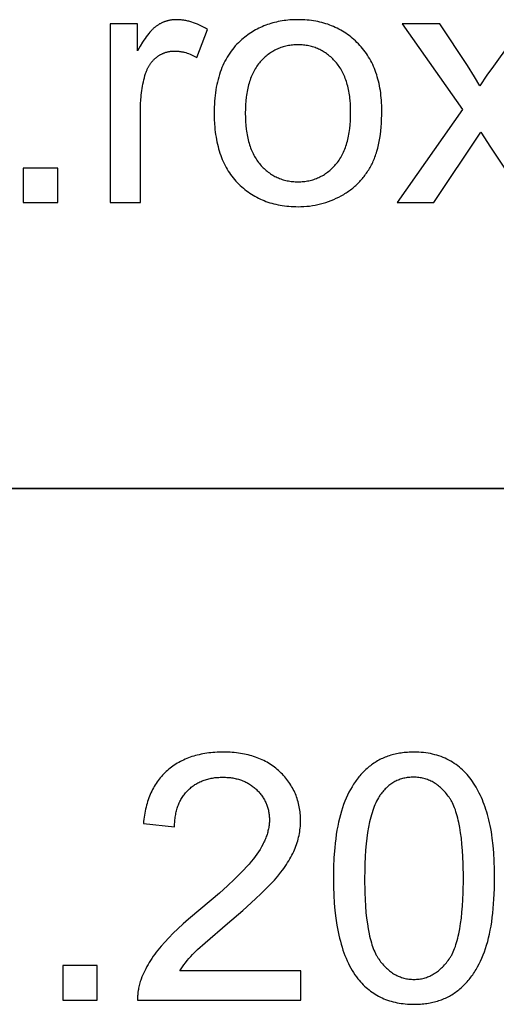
# Model space of a CAD drawing. Header units: millimetres. Extents: x -7950 to -6950, y 4408 to 5408.
# Tile 35 of 111: x -7120 to -7110, y 4429 to 4450. Entities that reach past the tile are written whole.
import ezdxf

# ---------------------------------------------------------------- set-up
doc = ezdxf.new("R2010")
doc.units = ezdxf.units.MM
doc.layers.add('SHOW Mini_Barndoor 002', color=7, linetype='Continuous', true_color=0x000000)

msp = doc.modelspace()

# ---------------------------------------------------------------- linework, layer by layer
at = {"layer": 'SHOW Mini_Barndoor 002'}
for points in [[(-7117.552, 4450.279), (-7118.139, 4450.279)], [(-7118.139, 4450.279), (-7118.139, 4446.427)], [(-7116.047, 4450.155), (-7116.089, 4450.181), (-7116.132, 4450.205), (-7116.174, 4450.227), (-7116.216, 4450.247), (-7116.259, 4450.266), (-7116.301, 4450.283), (-7116.343, 4450.299), (-7116.385, 4450.313), (-7116.406, 4450.319), (-7116.427, 4450.325), (-7116.448, 4450.331), (-7116.469, 4450.336), (-7116.489, 4450.341), (-7116.51, 4450.345), (-7116.531, 4450.349), (-7116.552, 4450.352), (-7116.573, 4450.356), (-7116.593, 4450.358), (-7116.614, 4450.36), (-7116.635, 4450.362), (-7116.656, 4450.364), (-7116.676, 4450.365), (-7116.697, 4450.365), (-7116.718, 4450.366), (-7116.732, 4450.365), (-7116.746, 4450.365), (-7116.76, 4450.364), (-7116.774, 4450.364), (-7116.788, 4450.362), (-7116.802, 4450.361), (-7116.816, 4450.359), (-7116.829, 4450.357), (-7116.843, 4450.355), (-7116.857, 4450.353), (-7116.87, 4450.35), (-7116.884, 4450.347), (-7116.897, 4450.344), (-7116.91, 4450.341), (-7116.923, 4450.337), (-7116.937, 4450.333), (-7116.95, 4450.329), (-7116.963, 4450.324), (-7116.975, 4450.32), (-7116.988, 4450.315), (-7117.001, 4450.309), (-7117.014, 4450.304), (-7117.026, 4450.298), (-7117.039, 4450.292), (-7117.051, 4450.286), (-7117.064, 4450.279), (-7117.076, 4450.273), (-7117.088, 4450.266), (-7117.1, 4450.258), (-7117.112, 4450.251), (-7117.124, 4450.243), (-7117.136, 4450.235), (-7117.148, 4450.227), (-7117.16, 4450.218), (-7117.172, 4450.208), (-7117.185, 4450.198), (-7117.197, 4450.187), (-7117.209, 4450.176), (-7117.221, 4450.165), (-7117.234, 4450.152), (-7117.246, 4450.14), (-7117.259, 4450.126), (-7117.284, 4450.098), (-7117.31, 4450.067), (-7117.335, 4450.035), (-7117.362, 4450), (-7117.388, 4449.963), (-7117.415, 4449.924), (-7117.441, 4449.882), (-7117.496, 4449.793), (-7117.552, 4449.695)], [(-7117.552, 4449.695), (-7117.552, 4450.279)], [(-7111.042, 4450.279), (-7111.858, 4450.279)], [(-7111.858, 4450.279), (-7110.556, 4448.429)], [(-7110.451, 4449.376), (-7111.042, 4450.279)], [(-7109.24, 4450.279), (-7109.889, 4449.368)], [(-7116.272, 4449.55), (-7116.047, 4450.155)], [(-7117.486, 4448.444), (-7117.485, 4448.546), (-7117.48, 4448.646), (-7117.476, 4448.696), (-7117.471, 4448.744), (-7117.466, 4448.793), (-7117.459, 4448.841), (-7117.452, 4448.888), (-7117.444, 4448.935), (-7117.435, 4448.981), (-7117.425, 4449.027), (-7117.415, 4449.072), (-7117.403, 4449.117), (-7117.391, 4449.161), (-7117.378, 4449.205), (-7117.368, 4449.233), (-7117.358, 4449.261), (-7117.347, 4449.287), (-7117.341, 4449.3), (-7117.335, 4449.313), (-7117.329, 4449.326), (-7117.323, 4449.338), (-7117.316, 4449.35), (-7117.309, 4449.362), (-7117.303, 4449.374), (-7117.295, 4449.386), (-7117.288, 4449.397), (-7117.281, 4449.409), (-7117.273, 4449.42), (-7117.265, 4449.431), (-7117.257, 4449.441), (-7117.249, 4449.452), (-7117.24, 4449.462), (-7117.232, 4449.472), (-7117.223, 4449.482), (-7117.214, 4449.492), (-7117.205, 4449.501), (-7117.195, 4449.511), (-7117.185, 4449.52), (-7117.176, 4449.529), (-7117.166, 4449.537), (-7117.156, 4449.546), (-7117.145, 4449.554), (-7117.135, 4449.562), (-7117.124, 4449.57), (-7117.113, 4449.578), (-7117.102, 4449.585), (-7117.091, 4449.593), (-7117.08, 4449.599), (-7117.069, 4449.606), (-7117.058, 4449.613), (-7117.047, 4449.619), (-7117.035, 4449.625), (-7117.024, 4449.63), (-7117.012, 4449.636), (-7117.001, 4449.641), (-7116.989, 4449.646), (-7116.977, 4449.65), (-7116.965, 4449.655), (-7116.953, 4449.659), (-7116.941, 4449.663), (-7116.929, 4449.666), (-7116.917, 4449.67), (-7116.905, 4449.673), (-7116.892, 4449.676), (-7116.88, 4449.679), (-7116.867, 4449.681), (-7116.854, 4449.683), (-7116.842, 4449.685), (-7116.829, 4449.687), (-7116.816, 4449.688), (-7116.803, 4449.689), (-7116.79, 4449.69), (-7116.777, 4449.691), (-7116.764, 4449.691), (-7116.75, 4449.691), (-7116.735, 4449.691), (-7116.72, 4449.691), (-7116.705, 4449.69), (-7116.69, 4449.689), (-7116.675, 4449.688), (-7116.66, 4449.686), (-7116.646, 4449.684), (-7116.631, 4449.682), (-7116.616, 4449.68), (-7116.601, 4449.677), (-7116.586, 4449.674), (-7116.571, 4449.671), (-7116.556, 4449.668), (-7116.541, 4449.664), (-7116.511, 4449.656), (-7116.481, 4449.646), (-7116.451, 4449.636), (-7116.421, 4449.624), (-7116.391, 4449.612), (-7116.361, 4449.598), (-7116.331, 4449.583), (-7116.301, 4449.567), (-7116.272, 4449.55)], [(-7110.183, 4448.944), (-7110.301, 4449.139), (-7110.451, 4449.376)], [(-7109.889, 4449.368), (-7110.03, 4449.17), (-7110.183, 4448.944)], [(-7117.486, 4446.427), (-7117.486, 4448.444)], [(-7110.556, 4448.429), (-7111.963, 4446.427)], [(-7111.173, 4446.427), (-7110.161, 4447.947)], [(-7110.161, 4447.947), (-7109.951, 4447.624)], [(-7109.951, 4447.624), (-7109.16, 4446.427)], [(-7119.267, 4447.171), (-7120.01, 4447.171)], [(-7120.01, 4447.171), (-7120.01, 4446.427)], [(-7119.267, 4446.427), (-7119.267, 4447.171)], [(-7120.01, 4446.427), (-7119.267, 4446.427)], [(-7118.139, 4446.427), (-7117.486, 4446.427)], [(-7111.963, 4446.427), (-7111.173, 4446.427)], [(-7116.642, 4429.888), (-7116.614, 4429.933), (-7116.584, 4429.977), (-7116.552, 4430.021), (-7116.519, 4430.065), (-7116.483, 4430.11), (-7116.446, 4430.154), (-7116.407, 4430.198), (-7116.366, 4430.242), (-7116.344, 4430.265), (-7116.318, 4430.291), (-7116.257, 4430.349), (-7116.094, 4430.497), (-7115.612, 4430.911), (-7115.285, 4431.192), (-7115.009, 4431.442), (-7114.889, 4431.555), (-7114.782, 4431.66), (-7114.688, 4431.757), (-7114.606, 4431.846), (-7114.533, 4431.931), (-7114.465, 4432.015), (-7114.433, 4432.056), (-7114.403, 4432.097), (-7114.374, 4432.138), (-7114.346, 4432.179), (-7114.32, 4432.22), (-7114.295, 4432.26), (-7114.271, 4432.3), (-7114.248, 4432.339), (-7114.227, 4432.379), (-7114.208, 4432.418), (-7114.189, 4432.457), (-7114.172, 4432.496), (-7114.157, 4432.534), (-7114.142, 4432.573), (-7114.128, 4432.612), (-7114.115, 4432.65), (-7114.104, 4432.689), (-7114.093, 4432.728), (-7114.083, 4432.767), (-7114.074, 4432.807), (-7114.067, 4432.846), (-7114.06, 4432.885), (-7114.055, 4432.925), (-7114.05, 4432.964), (-7114.046, 4433.004), (-7114.044, 4433.043), (-7114.042, 4433.083), (-7114.042, 4433.123), (-7114.042, 4433.162), (-7114.044, 4433.201), (-7114.046, 4433.239), (-7114.049, 4433.277), (-7114.053, 4433.314), (-7114.058, 4433.351), (-7114.063, 4433.388), (-7114.07, 4433.424), (-7114.077, 4433.46), (-7114.085, 4433.495), (-7114.095, 4433.53), (-7114.105, 4433.565), (-7114.115, 4433.599), (-7114.127, 4433.633), (-7114.14, 4433.666), (-7114.153, 4433.7), (-7114.168, 4433.732), (-7114.183, 4433.764), (-7114.199, 4433.796), (-7114.216, 4433.828), (-7114.234, 4433.859), (-7114.253, 4433.89), (-7114.272, 4433.92), (-7114.293, 4433.95), (-7114.314, 4433.979), (-7114.336, 4434.008), (-7114.359, 4434.037), (-7114.383, 4434.065), (-7114.408, 4434.093), (-7114.434, 4434.121), (-7114.46, 4434.148), (-7114.488, 4434.175), (-7114.516, 4434.201), (-7114.545, 4434.226), (-7114.574, 4434.25), (-7114.604, 4434.274), (-7114.635, 4434.297), (-7114.666, 4434.319), (-7114.698, 4434.34), (-7114.731, 4434.36), (-7114.764, 4434.38), (-7114.798, 4434.398), (-7114.832, 4434.416), (-7114.867, 4434.433), (-7114.903, 4434.449), (-7114.939, 4434.465), (-7114.976, 4434.479), (-7115.014, 4434.493), (-7115.052, 4434.506), (-7115.091, 4434.518), (-7115.13, 4434.529), (-7115.17, 4434.539), (-7115.211, 4434.549), (-7115.252, 4434.557), (-7115.294, 4434.565), (-7115.337, 4434.572), (-7115.38, 4434.579), (-7115.423, 4434.584), (-7115.468, 4434.589), (-7115.513, 4434.592), (-7115.558, 4434.595), (-7115.605, 4434.597), (-7115.652, 4434.598), (-7115.699, 4434.599), (-7115.793, 4434.597), (-7115.839, 4434.595), (-7115.884, 4434.593), (-7115.928, 4434.589), (-7115.973, 4434.585), (-7116.016, 4434.58), (-7116.059, 4434.574), (-7116.101, 4434.568), (-7116.143, 4434.56), (-7116.184, 4434.552), (-7116.224, 4434.544), (-7116.264, 4434.534), (-7116.303, 4434.524), (-7116.342, 4434.512), (-7116.38, 4434.501), (-7116.417, 4434.488), (-7116.454, 4434.474), (-7116.491, 4434.46), (-7116.526, 4434.445), (-7116.561, 4434.429), (-7116.596, 4434.413), (-7116.629, 4434.396), (-7116.663, 4434.378), (-7116.695, 4434.359), (-7116.727, 4434.339), (-7116.759, 4434.319), (-7116.79, 4434.298), (-7116.82, 4434.276), (-7116.849, 4434.253), (-7116.878, 4434.23), (-7116.907, 4434.205), (-7116.934, 4434.18), (-7116.961, 4434.155), (-7116.988, 4434.129), (-7117.013, 4434.101), (-7117.038, 4434.074), (-7117.062, 4434.045), (-7117.085, 4434.016), (-7117.108, 4433.986), (-7117.13, 4433.956), (-7117.151, 4433.925), (-7117.171, 4433.893), (-7117.19, 4433.86), (-7117.209, 4433.827), (-7117.227, 4433.793), (-7117.245, 4433.758), (-7117.261, 4433.723), (-7117.277, 4433.687), (-7117.292, 4433.65), (-7117.307, 4433.612), (-7117.32, 4433.574), (-7117.333, 4433.535), (-7117.345, 4433.496), (-7117.356, 4433.455), (-7117.367, 4433.414), (-7117.377, 4433.373), (-7117.386, 4433.33), (-7117.395, 4433.287), (-7117.402, 4433.243), (-7117.409, 4433.199), (-7117.415, 4433.154), (-7117.421, 4433.108), (-7117.425, 4433.061)], [(-7116.754, 4432.992), (-7116.754, 4433.023), (-7116.753, 4433.054), (-7116.751, 4433.084), (-7116.749, 4433.114), (-7116.746, 4433.143), (-7116.743, 4433.172), (-7116.739, 4433.201), (-7116.735, 4433.229), (-7116.73, 4433.257), (-7116.725, 4433.284), (-7116.719, 4433.311), (-7116.712, 4433.337), (-7116.705, 4433.363), (-7116.698, 4433.389), (-7116.69, 4433.414), (-7116.681, 4433.438), (-7116.672, 4433.463), (-7116.662, 4433.487), (-7116.652, 4433.51), (-7116.641, 4433.533), (-7116.629, 4433.556), (-7116.617, 4433.578), (-7116.605, 4433.599), (-7116.592, 4433.621), (-7116.578, 4433.642), (-7116.564, 4433.662), (-7116.55, 4433.682), (-7116.534, 4433.702), (-7116.519, 4433.721), (-7116.502, 4433.739), (-7116.485, 4433.758), (-7116.468, 4433.776), (-7116.45, 4433.793), (-7116.432, 4433.81), (-7116.413, 4433.826), (-7116.394, 4433.842), (-7116.375, 4433.857), (-7116.355, 4433.872), (-7116.335, 4433.886), (-7116.315, 4433.899), (-7116.294, 4433.912), (-7116.273, 4433.925), (-7116.251, 4433.937), (-7116.229, 4433.948), (-7116.207, 4433.959), (-7116.184, 4433.969), (-7116.161, 4433.979), (-7116.138, 4433.988), (-7116.114, 4433.996), (-7116.09, 4434.004), (-7116.066, 4434.012), (-7116.041, 4434.019), (-7116.015, 4434.025), (-7115.99, 4434.031), (-7115.964, 4434.036), (-7115.938, 4434.041), (-7115.911, 4434.045), (-7115.884, 4434.049), (-7115.856, 4434.052), (-7115.829, 4434.054), (-7115.8, 4434.056), (-7115.772, 4434.057), (-7115.743, 4434.058), (-7115.714, 4434.059), (-7115.686, 4434.058), (-7115.659, 4434.058), (-7115.632, 4434.056), (-7115.605, 4434.054), (-7115.578, 4434.052), (-7115.552, 4434.049), (-7115.527, 4434.046), (-7115.501, 4434.042), (-7115.476, 4434.037), (-7115.451, 4434.033), (-7115.427, 4434.027), (-7115.403, 4434.021), (-7115.379, 4434.015), (-7115.356, 4434.008), (-7115.333, 4434), (-7115.31, 4433.992), (-7115.287, 4433.983), (-7115.265, 4433.974), (-7115.243, 4433.965), (-7115.222, 4433.954), (-7115.201, 4433.944), (-7115.18, 4433.933), (-7115.16, 4433.921), (-7115.139, 4433.909), (-7115.12, 4433.896), (-7115.1, 4433.883), (-7115.081, 4433.869), (-7115.062, 4433.854), (-7115.044, 4433.84), (-7115.026, 4433.824), (-7115.008, 4433.808), (-7114.99, 4433.792), (-7114.973, 4433.775), (-7114.957, 4433.758), (-7114.941, 4433.741), (-7114.925, 4433.723), (-7114.91, 4433.706), (-7114.896, 4433.688), (-7114.882, 4433.67), (-7114.869, 4433.651), (-7114.856, 4433.632), (-7114.844, 4433.614), (-7114.832, 4433.594), (-7114.821, 4433.575), (-7114.811, 4433.555), (-7114.801, 4433.536), (-7114.791, 4433.515), (-7114.782, 4433.495), (-7114.774, 4433.475), (-7114.766, 4433.454), (-7114.759, 4433.433), (-7114.752, 4433.411), (-7114.746, 4433.39), (-7114.74, 4433.368), (-7114.735, 4433.346), (-7114.73, 4433.324), (-7114.726, 4433.301), (-7114.723, 4433.279), (-7114.72, 4433.256), (-7114.717, 4433.233), (-7114.715, 4433.209), (-7114.714, 4433.185), (-7114.713, 4433.162), (-7114.713, 4433.137), (-7114.713, 4433.114), (-7114.714, 4433.091), (-7114.715, 4433.068), (-7114.718, 4433.044), (-7114.72, 4433.021), (-7114.723, 4432.997), (-7114.727, 4432.973), (-7114.732, 4432.95), (-7114.737, 4432.926), (-7114.743, 4432.902), (-7114.749, 4432.878), (-7114.756, 4432.854), (-7114.763, 4432.829), (-7114.771, 4432.805), (-7114.78, 4432.781), (-7114.789, 4432.756), (-7114.799, 4432.732), (-7114.809, 4432.707), (-7114.82, 4432.682), (-7114.832, 4432.657), (-7114.844, 4432.632), (-7114.857, 4432.607), (-7114.884, 4432.557), (-7114.914, 4432.506), (-7114.946, 4432.455), (-7114.98, 4432.404), (-7115.017, 4432.352), (-7115.058, 4432.299), (-7115.102, 4432.244), (-7115.151, 4432.186), (-7115.205, 4432.126), (-7115.263, 4432.064), (-7115.325, 4431.999), (-7115.463, 4431.863), (-7115.618, 4431.718), (-7115.79, 4431.563), (-7116.189, 4431.226), (-7116.452, 4431.005), (-7116.571, 4430.899), (-7116.681, 4430.797), (-7116.784, 4430.698), (-7116.879, 4430.602), (-7116.965, 4430.51), (-7117.043, 4430.421), (-7117.079, 4430.378), (-7117.114, 4430.334), (-7117.148, 4430.29), (-7117.18, 4430.246), (-7117.212, 4430.203), (-7117.242, 4430.159), (-7117.27, 4430.115), (-7117.298, 4430.07), (-7117.324, 4430.026), (-7117.349, 4429.982), (-7117.373, 4429.937), (-7117.395, 4429.893), (-7117.416, 4429.848), (-7117.436, 4429.804), (-7117.455, 4429.759), (-7117.472, 4429.714), (-7117.483, 4429.687), (-7117.492, 4429.659), (-7117.501, 4429.632), (-7117.509, 4429.604), (-7117.516, 4429.576), (-7117.522, 4429.548), (-7117.528, 4429.52), (-7117.533, 4429.492), (-7117.538, 4429.464), (-7117.541, 4429.435), (-7117.544, 4429.406), (-7117.547, 4429.377), (-7117.548, 4429.349), (-7117.549, 4429.319), (-7117.549, 4429.29), (-7117.549, 4429.261)], [(-7117.425, 4433.061), (-7116.754, 4432.992)], [(-7118.419, 4430.004), (-7119.162, 4430.004)], [(-7119.162, 4430.004), (-7119.162, 4429.261)], [(-7118.419, 4429.261), (-7118.419, 4430.004)], [(-7114.035, 4429.888), (-7116.642, 4429.888)], [(-7114.035, 4429.261), (-7114.035, 4429.888)], [(-7119.162, 4429.261), (-7118.419, 4429.261)], [(-7117.549, 4429.261), (-7114.035, 4429.261)]]:
    msp.add_lwpolyline(points, dxfattribs=at)
for points in [[(-7115.902, 4448.353), (-7115.9, 4448.233), (-7115.894, 4448.116), (-7115.889, 4448.059), (-7115.884, 4448.003), (-7115.878, 4447.948), (-7115.87, 4447.894), (-7115.862, 4447.84), (-7115.853, 4447.788), (-7115.843, 4447.736), (-7115.832, 4447.686), (-7115.819, 4447.636), (-7115.806, 4447.587), (-7115.792, 4447.539), (-7115.777, 4447.492), (-7115.761, 4447.445), (-7115.744, 4447.4), (-7115.726, 4447.356), (-7115.707, 4447.312), (-7115.687, 4447.269), (-7115.666, 4447.228), (-7115.644, 4447.187), (-7115.621, 4447.147), (-7115.597, 4447.108), (-7115.572, 4447.069), (-7115.547, 4447.032), (-7115.52, 4446.996), (-7115.492, 4446.96), (-7115.463, 4446.925), (-7115.434, 4446.892), (-7115.403, 4446.859), (-7115.372, 4446.827), (-7115.339, 4446.796), (-7115.307, 4446.766), (-7115.273, 4446.737), (-7115.24, 4446.709), (-7115.205, 4446.683), (-7115.17, 4446.657), (-7115.134, 4446.632), (-7115.098, 4446.608), (-7115.061, 4446.585), (-7115.024, 4446.564), (-7114.985, 4446.543), (-7114.947, 4446.523), (-7114.907, 4446.504), (-7114.867, 4446.487), (-7114.827, 4446.47), (-7114.786, 4446.454), (-7114.744, 4446.44), (-7114.702, 4446.426), (-7114.659, 4446.413), (-7114.615, 4446.402), (-7114.571, 4446.391), (-7114.526, 4446.381), (-7114.481, 4446.373), (-7114.435, 4446.365), (-7114.388, 4446.358), (-7114.341, 4446.353), (-7114.293, 4446.348), (-7114.245, 4446.345), (-7114.196, 4446.342), (-7114.146, 4446.341), (-7114.096, 4446.34), (-7114.033, 4446.341), (-7113.971, 4446.344), (-7113.909, 4446.349), (-7113.848, 4446.355), (-7113.788, 4446.363), (-7113.729, 4446.373), (-7113.67, 4446.385), (-7113.611, 4446.399), (-7113.553, 4446.415), (-7113.496, 4446.432), (-7113.439, 4446.452), (-7113.383, 4446.473), (-7113.328, 4446.496), (-7113.273, 4446.521), (-7113.219, 4446.547), (-7113.165, 4446.576), (-7113.113, 4446.606), (-7113.087, 4446.622), (-7113.062, 4446.638), (-7113.037, 4446.654), (-7113.013, 4446.671), (-7112.989, 4446.688), (-7112.965, 4446.706), (-7112.942, 4446.724), (-7112.919, 4446.742), (-7112.897, 4446.761), (-7112.874, 4446.78), (-7112.853, 4446.799), (-7112.832, 4446.819), (-7112.811, 4446.839), (-7112.79, 4446.859), (-7112.77, 4446.88), (-7112.75, 4446.901), (-7112.731, 4446.923), (-7112.712, 4446.945), (-7112.694, 4446.967), (-7112.676, 4446.99), (-7112.658, 4447.013), (-7112.641, 4447.037), (-7112.624, 4447.06), (-7112.607, 4447.085), (-7112.591, 4447.109), (-7112.575, 4447.134), (-7112.56, 4447.16), (-7112.545, 4447.185), (-7112.53, 4447.211), (-7112.516, 4447.238), (-7112.503, 4447.265), (-7112.489, 4447.292), (-7112.476, 4447.32), (-7112.464, 4447.349), (-7112.452, 4447.379), (-7112.441, 4447.409), (-7112.429, 4447.439), (-7112.419, 4447.471), (-7112.409, 4447.503), (-7112.399, 4447.535), (-7112.38, 4447.602), (-7112.364, 4447.671), (-7112.349, 4447.743), (-7112.336, 4447.818), (-7112.325, 4447.894), (-7112.315, 4447.974), (-7112.307, 4448.055), (-7112.301, 4448.14), (-7112.297, 4448.226), (-7112.294, 4448.316), (-7112.293, 4448.407), (-7112.294, 4448.464), (-7112.295, 4448.52), (-7112.298, 4448.576), (-7112.301, 4448.631), (-7112.306, 4448.684), (-7112.311, 4448.737), (-7112.317, 4448.79), (-7112.325, 4448.841), (-7112.333, 4448.892), (-7112.343, 4448.942), (-7112.353, 4448.991), (-7112.364, 4449.04), (-7112.377, 4449.087), (-7112.39, 4449.134), (-7112.404, 4449.18), (-7112.419, 4449.226), (-7112.436, 4449.27), (-7112.453, 4449.314), (-7112.471, 4449.357), (-7112.49, 4449.399), (-7112.51, 4449.441), (-7112.532, 4449.481), (-7112.554, 4449.521), (-7112.577, 4449.56), (-7112.601, 4449.599), (-7112.626, 4449.636), (-7112.652, 4449.673), (-7112.679, 4449.709), (-7112.707, 4449.744), (-7112.736, 4449.779), (-7112.766, 4449.812), (-7112.797, 4449.845), (-7112.829, 4449.877), (-7112.862, 4449.908), (-7112.894, 4449.938), (-7112.928, 4449.967), (-7112.962, 4449.995), (-7112.997, 4450.022), (-7113.032, 4450.048), (-7113.068, 4450.073), (-7113.104, 4450.097), (-7113.141, 4450.12), (-7113.178, 4450.142), (-7113.216, 4450.162), (-7113.255, 4450.182), (-7113.294, 4450.201), (-7113.334, 4450.219), (-7113.374, 4450.236), (-7113.415, 4450.251), (-7113.456, 4450.266), (-7113.498, 4450.28), (-7113.541, 4450.292), (-7113.584, 4450.304), (-7113.628, 4450.315), (-7113.672, 4450.324), (-7113.717, 4450.333), (-7113.762, 4450.341), (-7113.808, 4450.347), (-7113.855, 4450.353), (-7113.902, 4450.357), (-7113.949, 4450.361), (-7113.998, 4450.364), (-7114.046, 4450.365), (-7114.096, 4450.366), (-7114.14, 4450.365), (-7114.184, 4450.364), (-7114.228, 4450.362), (-7114.271, 4450.359), (-7114.314, 4450.355), (-7114.356, 4450.351), (-7114.398, 4450.345), (-7114.439, 4450.339), (-7114.48, 4450.332), (-7114.521, 4450.324), (-7114.561, 4450.315), (-7114.601, 4450.305), (-7114.64, 4450.295), (-7114.679, 4450.284), (-7114.718, 4450.272), (-7114.756, 4450.259), (-7114.793, 4450.245), (-7114.831, 4450.23), (-7114.867, 4450.215), (-7114.904, 4450.198), (-7114.94, 4450.181), (-7114.975, 4450.163), (-7115.01, 4450.145), (-7115.045, 4450.125), (-7115.079, 4450.104), (-7115.113, 4450.083), (-7115.146, 4450.061), (-7115.179, 4450.038), (-7115.212, 4450.014), (-7115.244, 4449.99), (-7115.276, 4449.964), (-7115.307, 4449.938), (-7115.343, 4449.905), (-7115.379, 4449.871), (-7115.413, 4449.836), (-7115.446, 4449.8), (-7115.478, 4449.763), (-7115.509, 4449.725), (-7115.539, 4449.686), (-7115.567, 4449.646), (-7115.594, 4449.604), (-7115.621, 4449.562), (-7115.645, 4449.518), (-7115.669, 4449.473), (-7115.692, 4449.428), (-7115.713, 4449.381), (-7115.734, 4449.333), (-7115.753, 4449.284), (-7115.771, 4449.234), (-7115.788, 4449.183), (-7115.803, 4449.131), (-7115.818, 4449.077), (-7115.831, 4449.023), (-7115.844, 4448.967), (-7115.855, 4448.911), (-7115.864, 4448.853), (-7115.873, 4448.794), (-7115.881, 4448.735), (-7115.887, 4448.674), (-7115.892, 4448.612), (-7115.896, 4448.549), (-7115.899, 4448.484), (-7115.901, 4448.419)], [(-7115.231, 4448.353), (-7115.229, 4448.262), (-7115.226, 4448.174), (-7115.219, 4448.089), (-7115.211, 4448.006), (-7115.205, 4447.966), (-7115.199, 4447.927), (-7115.193, 4447.888), (-7115.185, 4447.85), (-7115.177, 4447.813), (-7115.169, 4447.777), (-7115.16, 4447.741), (-7115.15, 4447.706), (-7115.14, 4447.672), (-7115.129, 4447.638), (-7115.117, 4447.605), (-7115.105, 4447.573), (-7115.092, 4447.542), (-7115.078, 4447.511), (-7115.064, 4447.482), (-7115.049, 4447.452), (-7115.034, 4447.424), (-7115.018, 4447.396), (-7115.001, 4447.369), (-7114.984, 4447.343), (-7114.966, 4447.317), (-7114.947, 4447.293), (-7114.928, 4447.268), (-7114.908, 4447.245), (-7114.888, 4447.222), (-7114.867, 4447.2), (-7114.846, 4447.179), (-7114.825, 4447.159), (-7114.803, 4447.139), (-7114.781, 4447.12), (-7114.759, 4447.102), (-7114.736, 4447.084), (-7114.713, 4447.067), (-7114.69, 4447.051), (-7114.666, 4447.035), (-7114.642, 4447.021), (-7114.618, 4447.007), (-7114.594, 4446.993), (-7114.569, 4446.981), (-7114.544, 4446.969), (-7114.518, 4446.958), (-7114.492, 4446.947), (-7114.466, 4446.938), (-7114.439, 4446.929), (-7114.413, 4446.92), (-7114.385, 4446.913), (-7114.358, 4446.906), (-7114.33, 4446.9), (-7114.302, 4446.895), (-7114.273, 4446.89), (-7114.245, 4446.886), (-7114.215, 4446.883), (-7114.186, 4446.88), (-7114.156, 4446.878), (-7114.126, 4446.877), (-7114.096, 4446.877), (-7114.065, 4446.877), (-7114.036, 4446.878), (-7114.006, 4446.88), (-7113.977, 4446.883), (-7113.948, 4446.886), (-7113.919, 4446.89), (-7113.891, 4446.895), (-7113.863, 4446.9), (-7113.835, 4446.906), (-7113.808, 4446.913), (-7113.781, 4446.921), (-7113.754, 4446.929), (-7113.728, 4446.938), (-7113.702, 4446.948), (-7113.676, 4446.958), (-7113.651, 4446.969), (-7113.625, 4446.981), (-7113.601, 4446.994), (-7113.576, 4447.007), (-7113.552, 4447.021), (-7113.528, 4447.036), (-7113.505, 4447.052), (-7113.481, 4447.068), (-7113.459, 4447.085), (-7113.436, 4447.103), (-7113.414, 4447.121), (-7113.392, 4447.14), (-7113.37, 4447.16), (-7113.349, 4447.181), (-7113.328, 4447.202), (-7113.307, 4447.224), (-7113.287, 4447.247), (-7113.267, 4447.27), (-7113.248, 4447.295), (-7113.229, 4447.32), (-7113.211, 4447.345), (-7113.194, 4447.372), (-7113.177, 4447.399), (-7113.161, 4447.427), (-7113.146, 4447.456), (-7113.131, 4447.486), (-7113.117, 4447.516), (-7113.103, 4447.547), (-7113.09, 4447.579), (-7113.078, 4447.611), (-7113.066, 4447.645), (-7113.055, 4447.679), (-7113.045, 4447.714), (-7113.035, 4447.749), (-7113.026, 4447.786), (-7113.017, 4447.823), (-7113.01, 4447.861), (-7113.002, 4447.899), (-7112.996, 4447.939), (-7112.99, 4447.979), (-7112.984, 4448.02), (-7112.976, 4448.104), (-7112.969, 4448.191), (-7112.965, 4448.281), (-7112.964, 4448.375), (-7112.965, 4448.463), (-7112.969, 4448.548), (-7112.976, 4448.63), (-7112.98, 4448.671), (-7112.984, 4448.71), (-7112.99, 4448.749), (-7112.996, 4448.787), (-7113.003, 4448.825), (-7113.01, 4448.862), (-7113.018, 4448.898), (-7113.026, 4448.934), (-7113.036, 4448.968), (-7113.045, 4449.003), (-7113.056, 4449.036), (-7113.067, 4449.069), (-7113.079, 4449.101), (-7113.091, 4449.132), (-7113.104, 4449.163), (-7113.118, 4449.193), (-7113.132, 4449.223), (-7113.147, 4449.252), (-7113.162, 4449.28), (-7113.178, 4449.307), (-7113.195, 4449.334), (-7113.213, 4449.36), (-7113.231, 4449.385), (-7113.249, 4449.41), (-7113.269, 4449.434), (-7113.289, 4449.457), (-7113.309, 4449.48), (-7113.33, 4449.502), (-7113.351, 4449.523), (-7113.372, 4449.543), (-7113.394, 4449.563), (-7113.416, 4449.582), (-7113.438, 4449.601), (-7113.461, 4449.618), (-7113.484, 4449.635), (-7113.507, 4449.651), (-7113.531, 4449.667), (-7113.554, 4449.681), (-7113.579, 4449.696), (-7113.603, 4449.709), (-7113.628, 4449.721), (-7113.653, 4449.733), (-7113.678, 4449.744), (-7113.704, 4449.755), (-7113.73, 4449.765), (-7113.756, 4449.774), (-7113.783, 4449.782), (-7113.81, 4449.789), (-7113.837, 4449.796), (-7113.864, 4449.802), (-7113.892, 4449.808), (-7113.92, 4449.812), (-7113.949, 4449.816), (-7113.978, 4449.82), (-7114.007, 4449.822), (-7114.036, 4449.824), (-7114.066, 4449.825), (-7114.096, 4449.825), (-7114.126, 4449.825), (-7114.156, 4449.824), (-7114.186, 4449.822), (-7114.215, 4449.82), (-7114.245, 4449.816), (-7114.273, 4449.812), (-7114.302, 4449.808), (-7114.33, 4449.802), (-7114.358, 4449.796), (-7114.385, 4449.79), (-7114.413, 4449.782), (-7114.439, 4449.774), (-7114.466, 4449.765), (-7114.492, 4449.755), (-7114.518, 4449.745), (-7114.544, 4449.734), (-7114.569, 4449.722), (-7114.594, 4449.709), (-7114.618, 4449.696), (-7114.642, 4449.682), (-7114.666, 4449.668), (-7114.69, 4449.652), (-7114.713, 4449.636), (-7114.736, 4449.619), (-7114.759, 4449.602), (-7114.781, 4449.583), (-7114.803, 4449.565), (-7114.825, 4449.545), (-7114.846, 4449.524), (-7114.867, 4449.503), (-7114.888, 4449.482), (-7114.908, 4449.459), (-7114.928, 4449.436), (-7114.947, 4449.412), (-7114.966, 4449.387), (-7114.984, 4449.362), (-7115.001, 4449.335), (-7115.018, 4449.309), (-7115.034, 4449.281), (-7115.049, 4449.253), (-7115.064, 4449.223), (-7115.078, 4449.194), (-7115.092, 4449.163), (-7115.105, 4449.132), (-7115.117, 4449.1), (-7115.129, 4449.067), (-7115.14, 4449.034), (-7115.15, 4448.999), (-7115.16, 4448.964), (-7115.169, 4448.929), (-7115.177, 4448.892), (-7115.185, 4448.855), (-7115.193, 4448.817), (-7115.199, 4448.779), (-7115.205, 4448.74), (-7115.211, 4448.699), (-7115.219, 4448.617), (-7115.226, 4448.532), (-7115.229, 4448.444)], [(-7113.335, 4431.883), (-7113.333, 4431.699), (-7113.326, 4431.521), (-7113.316, 4431.35), (-7113.302, 4431.186), (-7113.283, 4431.028), (-7113.261, 4430.877), (-7113.248, 4430.803), (-7113.234, 4430.732), (-7113.219, 4430.662), (-7113.203, 4430.593), (-7113.186, 4430.527), (-7113.168, 4430.462), (-7113.149, 4430.398), (-7113.129, 4430.336), (-7113.108, 4430.276), (-7113.086, 4430.218), (-7113.063, 4430.161), (-7113.039, 4430.105), (-7113.014, 4430.052), (-7112.988, 4430), (-7112.96, 4429.949), (-7112.932, 4429.9), (-7112.903, 4429.853), (-7112.873, 4429.808), (-7112.841, 4429.764), (-7112.809, 4429.721), (-7112.781, 4429.687), (-7112.753, 4429.655), (-7112.724, 4429.623), (-7112.694, 4429.592), (-7112.664, 4429.563), (-7112.633, 4429.534), (-7112.601, 4429.507), (-7112.569, 4429.48), (-7112.536, 4429.455), (-7112.502, 4429.431), (-7112.468, 4429.407), (-7112.433, 4429.385), (-7112.398, 4429.364), (-7112.362, 4429.345), (-7112.325, 4429.326), (-7112.288, 4429.308), (-7112.25, 4429.291), (-7112.211, 4429.276), (-7112.171, 4429.261), (-7112.131, 4429.248), (-7112.091, 4429.235), (-7112.05, 4429.224), (-7112.008, 4429.214), (-7111.965, 4429.205), (-7111.922, 4429.196), (-7111.878, 4429.189), (-7111.833, 4429.184), (-7111.788, 4429.179), (-7111.743, 4429.175), (-7111.696, 4429.172), (-7111.649, 4429.171), (-7111.601, 4429.17), (-7111.529, 4429.171), (-7111.494, 4429.173), (-7111.458, 4429.175), (-7111.424, 4429.178), (-7111.389, 4429.181), (-7111.355, 4429.185), (-7111.322, 4429.19), (-7111.289, 4429.195), (-7111.256, 4429.201), (-7111.224, 4429.207), (-7111.192, 4429.214), (-7111.16, 4429.222), (-7111.129, 4429.23), (-7111.098, 4429.239), (-7111.068, 4429.249), (-7111.038, 4429.259), (-7111.008, 4429.269), (-7110.979, 4429.281), (-7110.95, 4429.293), (-7110.922, 4429.305), (-7110.894, 4429.318), (-7110.866, 4429.332), (-7110.839, 4429.347), (-7110.812, 4429.362), (-7110.785, 4429.377), (-7110.759, 4429.393), (-7110.734, 4429.41), (-7110.708, 4429.428), (-7110.683, 4429.446), (-7110.659, 4429.464), (-7110.635, 4429.484), (-7110.611, 4429.504), (-7110.588, 4429.524), (-7110.565, 4429.545), (-7110.542, 4429.566), (-7110.52, 4429.588), (-7110.498, 4429.611), (-7110.477, 4429.634), (-7110.455, 4429.657), (-7110.435, 4429.681), (-7110.414, 4429.705), (-7110.394, 4429.73), (-7110.375, 4429.756), (-7110.355, 4429.782), (-7110.336, 4429.808), (-7110.318, 4429.835), (-7110.3, 4429.863), (-7110.282, 4429.891), (-7110.265, 4429.919), (-7110.231, 4429.978), (-7110.199, 4430.039), (-7110.168, 4430.101), (-7110.139, 4430.166), (-7110.111, 4430.233), (-7110.085, 4430.301), (-7110.06, 4430.372), (-7110.037, 4430.446), (-7110.015, 4430.522), (-7109.995, 4430.6), (-7109.976, 4430.682), (-7109.959, 4430.767), (-7109.943, 4430.854), (-7109.929, 4430.944), (-7109.916, 4431.037), (-7109.905, 4431.133), (-7109.895, 4431.232), (-7109.88, 4431.437), (-7109.871, 4431.654), (-7109.868, 4431.883), (-7109.87, 4432.075), (-7109.875, 4432.258), (-7109.885, 4432.43), (-7109.898, 4432.592), (-7109.915, 4432.744), (-7109.924, 4432.816), (-7109.935, 4432.886), (-7109.947, 4432.953), (-7109.959, 4433.018), (-7109.973, 4433.08), (-7109.987, 4433.139), (-7110.019, 4433.254), (-7110.036, 4433.309), (-7110.053, 4433.363), (-7110.071, 4433.417), (-7110.09, 4433.469), (-7110.11, 4433.52), (-7110.13, 4433.57), (-7110.151, 4433.619), (-7110.172, 4433.666), (-7110.195, 4433.713), (-7110.218, 4433.759), (-7110.242, 4433.803), (-7110.266, 4433.846), (-7110.292, 4433.889), (-7110.317, 4433.93), (-7110.344, 4433.97), (-7110.372, 4434.009), (-7110.4, 4434.046), (-7110.43, 4434.083), (-7110.46, 4434.118), (-7110.491, 4434.152), (-7110.523, 4434.185), (-7110.556, 4434.216), (-7110.59, 4434.247), (-7110.624, 4434.276), (-7110.66, 4434.304), (-7110.696, 4434.331), (-7110.734, 4434.357), (-7110.772, 4434.381), (-7110.811, 4434.405), (-7110.851, 4434.427), (-7110.891, 4434.447), (-7110.933, 4434.467), (-7110.975, 4434.485), (-7111.019, 4434.502), (-7111.063, 4434.517), (-7111.107, 4434.532), (-7111.153, 4434.544), (-7111.2, 4434.556), (-7111.247, 4434.566), (-7111.295, 4434.575), (-7111.344, 4434.582), (-7111.394, 4434.588), (-7111.444, 4434.593), (-7111.496, 4434.596), (-7111.548, 4434.598), (-7111.601, 4434.599), (-7111.673, 4434.598), (-7111.708, 4434.596), (-7111.743, 4434.594), (-7111.778, 4434.591), (-7111.812, 4434.588), (-7111.846, 4434.584), (-7111.879, 4434.579), (-7111.912, 4434.574), (-7111.945, 4434.568), (-7111.977, 4434.562), (-7112.009, 4434.555), (-7112.04, 4434.547), (-7112.071, 4434.539), (-7112.102, 4434.53), (-7112.132, 4434.521), (-7112.162, 4434.511), (-7112.191, 4434.5), (-7112.221, 4434.489), (-7112.249, 4434.477), (-7112.278, 4434.465), (-7112.306, 4434.451), (-7112.333, 4434.438), (-7112.36, 4434.423), (-7112.387, 4434.409), (-7112.414, 4434.393), (-7112.44, 4434.377), (-7112.465, 4434.36), (-7112.491, 4434.343), (-7112.515, 4434.325), (-7112.54, 4434.306), (-7112.564, 4434.287), (-7112.588, 4434.267), (-7112.611, 4434.247), (-7112.634, 4434.226), (-7112.657, 4434.205), (-7112.679, 4434.183), (-7112.701, 4434.161), (-7112.722, 4434.138), (-7112.744, 4434.115), (-7112.764, 4434.091), (-7112.785, 4434.066), (-7112.805, 4434.042), (-7112.825, 4434.016), (-7112.844, 4433.99), (-7112.863, 4433.964), (-7112.881, 4433.937), (-7112.9, 4433.909), (-7112.917, 4433.881), (-7112.935, 4433.853), (-7112.969, 4433.794), (-7113.001, 4433.734), (-7113.032, 4433.671), (-7113.061, 4433.607), (-7113.089, 4433.54), (-7113.116, 4433.471), (-7113.141, 4433.4), (-7113.164, 4433.327), (-7113.186, 4433.251), (-7113.207, 4433.172), (-7113.226, 4433.09), (-7113.243, 4433.005), (-7113.259, 4432.917), (-7113.273, 4432.827), (-7113.286, 4432.734), (-7113.298, 4432.637), (-7113.307, 4432.538), (-7113.323, 4432.331), (-7113.332, 4432.113)], [(-7112.664, 4431.883), (-7112.659, 4431.569), (-7112.653, 4431.423), (-7112.645, 4431.283), (-7112.634, 4431.15), (-7112.621, 4431.024), (-7112.605, 4430.905), (-7112.587, 4430.792), (-7112.567, 4430.687), (-7112.556, 4430.637), (-7112.544, 4430.588), (-7112.532, 4430.542), (-7112.519, 4430.497), (-7112.506, 4430.453), (-7112.491, 4430.412), (-7112.477, 4430.372), (-7112.462, 4430.333), (-7112.446, 4430.297), (-7112.429, 4430.262), (-7112.421, 4430.245), (-7112.412, 4430.229), (-7112.403, 4430.213), (-7112.394, 4430.198), (-7112.385, 4430.183), (-7112.376, 4430.168), (-7112.367, 4430.154), (-7112.357, 4430.14), (-7112.338, 4430.114), (-7112.319, 4430.088), (-7112.299, 4430.063), (-7112.279, 4430.039), (-7112.258, 4430.015), (-7112.237, 4429.993), (-7112.216, 4429.971), (-7112.195, 4429.951), (-7112.174, 4429.931), (-7112.152, 4429.912), (-7112.13, 4429.893), (-7112.107, 4429.876), (-7112.085, 4429.86), (-7112.062, 4429.844), (-7112.039, 4429.829), (-7112.015, 4429.815), (-7111.991, 4429.802), (-7111.967, 4429.79), (-7111.943, 4429.778), (-7111.918, 4429.768), (-7111.893, 4429.758), (-7111.868, 4429.749), (-7111.843, 4429.741), (-7111.817, 4429.734), (-7111.791, 4429.728), (-7111.765, 4429.722), (-7111.738, 4429.717), (-7111.711, 4429.714), (-7111.684, 4429.711), (-7111.657, 4429.709), (-7111.629, 4429.707), (-7111.601, 4429.707), (-7111.573, 4429.707), (-7111.546, 4429.709), (-7111.518, 4429.711), (-7111.491, 4429.714), (-7111.464, 4429.717), (-7111.438, 4429.722), (-7111.411, 4429.728), (-7111.385, 4429.734), (-7111.36, 4429.741), (-7111.334, 4429.749), (-7111.309, 4429.758), (-7111.284, 4429.768), (-7111.26, 4429.779), (-7111.235, 4429.79), (-7111.211, 4429.802), (-7111.187, 4429.816), (-7111.164, 4429.83), (-7111.141, 4429.845), (-7111.118, 4429.86), (-7111.095, 4429.877), (-7111.073, 4429.894), (-7111.051, 4429.913), (-7111.029, 4429.932), (-7111.007, 4429.952), (-7110.986, 4429.972), (-7110.965, 4429.994), (-7110.944, 4430.017), (-7110.924, 4430.04), (-7110.904, 4430.064), (-7110.884, 4430.089), (-7110.864, 4430.115), (-7110.845, 4430.142), (-7110.836, 4430.156), (-7110.826, 4430.17), (-7110.817, 4430.185), (-7110.808, 4430.2), (-7110.799, 4430.215), (-7110.79, 4430.231), (-7110.782, 4430.248), (-7110.773, 4430.264), (-7110.757, 4430.299), (-7110.741, 4430.336), (-7110.726, 4430.374), (-7110.711, 4430.414), (-7110.697, 4430.456), (-7110.684, 4430.499), (-7110.671, 4430.544), (-7110.658, 4430.591), (-7110.647, 4430.639), (-7110.636, 4430.689), (-7110.615, 4430.795), (-7110.597, 4430.907), (-7110.582, 4431.026), (-7110.569, 4431.152), (-7110.558, 4431.284), (-7110.549, 4431.424), (-7110.543, 4431.57), (-7110.539, 4431.883), (-7110.543, 4432.197), (-7110.549, 4432.344), (-7110.558, 4432.484), (-7110.569, 4432.617), (-7110.582, 4432.743), (-7110.597, 4432.863), (-7110.615, 4432.975), (-7110.636, 4433.081), (-7110.647, 4433.131), (-7110.658, 4433.179), (-7110.671, 4433.226), (-7110.684, 4433.271), (-7110.697, 4433.315), (-7110.711, 4433.356), (-7110.726, 4433.396), (-7110.741, 4433.434), (-7110.757, 4433.471), (-7110.773, 4433.505), (-7110.782, 4433.522), (-7110.79, 4433.538), (-7110.799, 4433.554), (-7110.808, 4433.57), (-7110.817, 4433.585), (-7110.826, 4433.599), (-7110.836, 4433.613), (-7110.845, 4433.627), (-7110.864, 4433.654), (-7110.884, 4433.679), (-7110.904, 4433.704), (-7110.924, 4433.728), (-7110.945, 4433.751), (-7110.965, 4433.774), (-7110.986, 4433.795), (-7111.008, 4433.816), (-7111.029, 4433.836), (-7111.051, 4433.855), (-7111.074, 4433.873), (-7111.096, 4433.89), (-7111.119, 4433.906), (-7111.142, 4433.922), (-7111.165, 4433.937), (-7111.189, 4433.951), (-7111.213, 4433.964), (-7111.238, 4433.976), (-7111.262, 4433.987), (-7111.287, 4433.998), (-7111.312, 4434.008), (-7111.338, 4434.016), (-7111.363, 4434.024), (-7111.389, 4434.032), (-7111.416, 4434.038), (-7111.442, 4434.043), (-7111.469, 4434.048), (-7111.497, 4434.052), (-7111.524, 4434.055), (-7111.552, 4434.057), (-7111.58, 4434.058), (-7111.609, 4434.059), (-7111.636, 4434.058), (-7111.664, 4434.057), (-7111.691, 4434.055), (-7111.718, 4434.053), (-7111.745, 4434.049), (-7111.771, 4434.045), (-7111.797, 4434.04), (-7111.822, 4434.035), (-7111.847, 4434.028), (-7111.872, 4434.021), (-7111.896, 4434.014), (-7111.92, 4434.005), (-7111.944, 4433.996), (-7111.967, 4433.986), (-7111.99, 4433.975), (-7112.013, 4433.963), (-7112.035, 4433.951), (-7112.057, 4433.938), (-7112.079, 4433.924), (-7112.1, 4433.91), (-7112.121, 4433.895), (-7112.141, 4433.879), (-7112.161, 4433.862), (-7112.181, 4433.844), (-7112.2, 4433.826), (-7112.22, 4433.807), (-7112.238, 4433.787), (-7112.257, 4433.767), (-7112.275, 4433.746), (-7112.292, 4433.724), (-7112.31, 4433.701), (-7112.327, 4433.678), (-7112.337, 4433.662), (-7112.347, 4433.647), (-7112.357, 4433.63), (-7112.367, 4433.614), (-7112.387, 4433.579), (-7112.406, 4433.543), (-7112.424, 4433.506), (-7112.441, 4433.467), (-7112.458, 4433.426), (-7112.474, 4433.383), (-7112.49, 4433.339), (-7112.504, 4433.294), (-7112.519, 4433.246), (-7112.532, 4433.198), (-7112.545, 4433.147), (-7112.557, 4433.095), (-7112.579, 4432.986), (-7112.599, 4432.871), (-7112.616, 4432.749), (-7112.631, 4432.621), (-7112.643, 4432.486), (-7112.652, 4432.345), (-7112.659, 4432.197), (-7112.662, 4432.043)]]:
    msp.add_lwpolyline(points, close=True, dxfattribs=at)
at = {"layer": 'SHOW Mini_Barndoor 002', "color": 18, "lineweight": 35, "true_color": 0x000000}
msp.add_lwpolyline([(-7143.505, 4440.276), (-6964.963, 4440.276)], dxfattribs=at)

doc.saveas('drawing.dxf')
